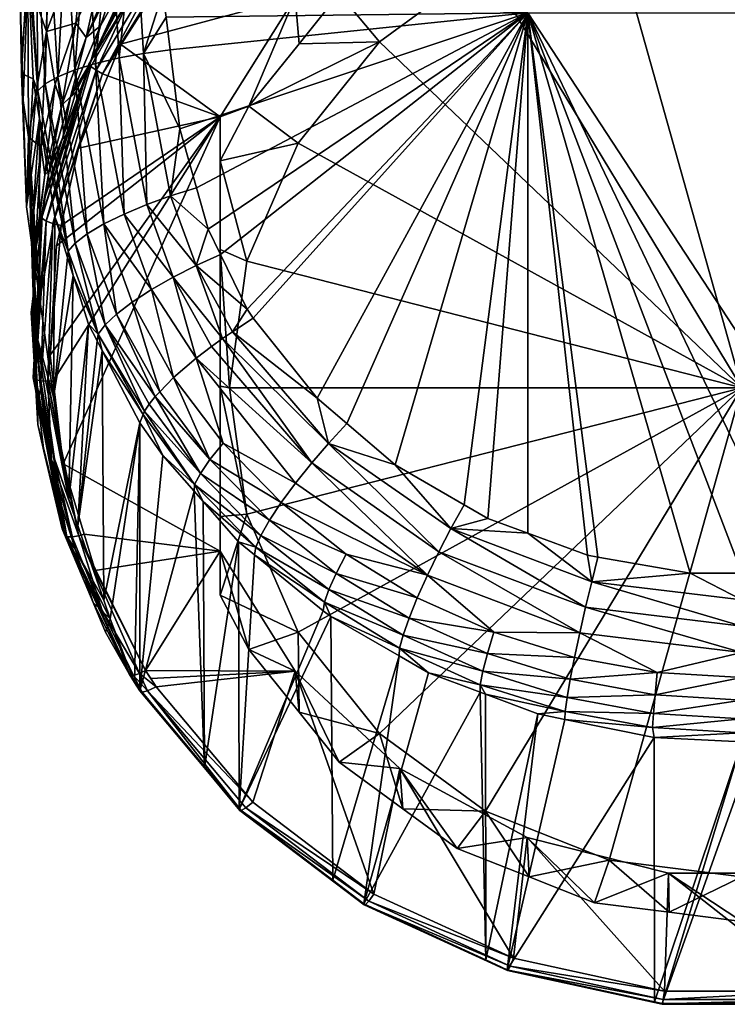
# Model space of a CAD drawing. Extents: x -0.027 to 0.027, y -0.146 to 0.027.
# Tile 1 of 101: x -0.015 to 0, y -0.146 to -0.125. Entities that reach past the tile are written whole.
import ezdxf

# ---------------------------------------------------------------- set-up
doc = ezdxf.new("R2010")
doc.units = 0
doc.layers.add('mesh', color=7, linetype='CONTINUOUS')

msp = doc.modelspace()

# ---------------------------------------------------------------- meshes
at = {"layer": 'mesh'}
mesh = msp.add_polyface(dxfattribs=at)
corners = [(-0.014575, -0.122869, 0.101154), (-0.014659, -0.12563, 0.100015), (-0.013842, -0.123483, 0.098548), (-0.015052, -0.124513, 0.102873), (-0.015216, -0.124864, 0.105062), (-0.015178, -0.126115, 0.104566), (-0.015056, -0.120748, 0.103943), (-0.014044, -0.125455, 0.097552), (-0.013823, -0.125761, 0.09605), (-0.013479, -0.124213, 0.096947), (-0.014152, -0.127013, 0.095217), (-0.013522, -0.125513, 0.094742), (-0.01372, -0.121294, 0.099443), (-0.013259, -0.122473, 0.097828), (-0.014474, -0.126746, 0.09817), (-0.015188, -0.126517, 0.106142), (-0.01505, -0.12409, 0.113822), (-0.014939, -0.126634, 0.114441), (-0.015062, -0.1238, 0.113751), (-0.015138, -0.121109, 0.1119), (-0.015105, -0.122823, 0.113513), (-0.015205, -0.12192, 0.109299), (-0.015033, -0.123676, 0.114249), (-0.014248, -0.123303, 0.115679), (-0.014006, -0.120223, 0.115152), (-0.013807, -0.123203, 0.11604), (-0.013421, -0.120131, 0.115514), (-0.013312, -0.123126, 0.116307), (-0.014842, -0.126881, 0.115034), (-0.014609, -0.123419, 0.115243), (-0.01449, -0.120345, 0.11467), (-0.014873, -0.123546, 0.114756), (-0.014608, -0.120393, 0.114479), (-0.014847, -0.120491, 0.114093), (-0.013624, -0.126307, 0.11681), (-0.014063, -0.126443, 0.116456), (-0.014423, -0.126589, 0.116024), (-0.014684, -0.126738, 0.11554), (-0.015224, -0.123071, 0.105601), (-0.015057, -0.120653, 0.113452)]
mesh.append_faces([[corners[k] for k in face] for face in [(0, 1, 2, 2), (3, 4, 5, 5), (6, 4, 3, 3), (7, 8, 9, 9), (8, 10, 11, 11), (0, 3, 1, 1), (0, 6, 3, 3), (12, 0, 2, 2), (2, 9, 13, 13), (2, 7, 9, 9), (1, 7, 2, 2), (1, 14, 7, 7), (15, 16, 17, 17), (15, 5, 4, 4), (18, 19, 20, 20), (16, 21, 18, 18), (20, 22, 18, 18), (23, 24, 25, 25), (26, 27, 25, 25), (28, 17, 16, 16), (29, 30, 23, 23), (31, 32, 29, 29), (22, 33, 31, 31), (34, 25, 27, 27), (35, 25, 34, 34), (35, 23, 25, 25), (36, 23, 35, 35), (36, 29, 23, 23), (37, 29, 36, 36), (37, 31, 29, 29), (28, 22, 31, 31), (16, 22, 28, 28), (16, 18, 22, 22), (6, 38, 4, 4), (15, 38, 16, 16), (4, 38, 15, 15), (16, 38, 21, 21), (20, 39, 22, 22)]])
mesh = msp.add_polyface(dxfattribs=at)
corners = [(-0.012134, -0.122542, 0.095445), (-0.012336, -0.123116, 0.095065), (-0.011379, -0.121925, 0.094621), (-0.012958, -0.12374, 0.095956), (-0.013154, -0.124399, 0.095544), (-0.013823, -0.125761, 0.09605), (-0.012644, -0.122291, 0.096758), (-0.012782, -0.123033, 0.096363), (-0.011954, -0.121929, 0.095811), (-0.013479, -0.124213, 0.096947), (-0.011764, -0.122763, 0.093872), (-0.012723, -0.12409, 0.094292), (-0.013522, -0.125513, 0.094742), (-0.013259, -0.122473, 0.097828), (-0.012794, -0.123073, 0.116475), (-0.012238, -0.123043, 0.116545), (-0.012204, -0.124807, 0.116986), (-0.012613, -0.126094, 0.117227), (-0.01313, -0.126189, 0.117069), (-0.013312, -0.123126, 0.116307), (-0.013732, -0.126285, 0.094045), (-0.012989, -0.124763, 0.093573), (-0.01199, -0.12336, 0.093137), (-0.011646, -0.122876, 0.092987), (-0.012, -0.123401, 0.092987), (-0.013097, -0.125901, 0.09349), (-0.011843, -0.123885, 0.092862), (-0.011683, -0.123704, 0.092805), (-0.011877, -0.123545, 0.092827), (-0.012892, -0.124903, 0.093308), (-0.013615, -0.126451, 0.093733), (-0.013477, -0.126526, 0.093691), (-0.012968, -0.12482, 0.093431), (-0.010863, -0.1221, 0.092579), (-0.013767, -0.12632, 0.09394), (-0.012808, -0.120079, 0.115721)]
mesh.append_faces([[corners[k] for k in face] for face in [(0, 1, 2, 2), (3, 1, 0, 0), (3, 4, 1, 1), (5, 4, 3, 3), (6, 7, 8, 8), (9, 7, 6, 6), (7, 0, 8, 8), (7, 3, 0, 0), (9, 3, 7, 7), (9, 5, 3, 3), (1, 10, 2, 2), (1, 11, 10, 10), (4, 11, 1, 1), (4, 12, 11, 11), (5, 12, 4, 4), (13, 9, 6, 6), (14, 15, 16, 16), (17, 14, 16, 16), (18, 14, 17, 17), (18, 19, 14, 14), (12, 20, 11, 11), (10, 21, 22, 22), (11, 21, 10, 10), (20, 21, 11, 11), (23, 10, 22, 22), (24, 22, 21, 21), (25, 26, 27, 27), (28, 29, 30, 30), (30, 31, 28, 28), (31, 27, 28, 28), (32, 29, 24, 24), (33, 22, 24, 24), (28, 24, 29, 29), (21, 32, 24, 24), (21, 34, 32, 32), (32, 34, 29, 29), (35, 14, 19, 19), (35, 15, 14, 14)]])
mesh = msp.add_polyface(dxfattribs=at)
corners = [(0.003015, -0.136735, 0.120138), (0.001146, -0.137048, 0.120228), (-0.004511, -0.125236, 0.117421), (-0.011845, -0.127687, 0.117705), (-0.012053, -0.126018, 0.117288), (-0.011247, -0.129803, 0.118243), (-0.011494, -0.12893, 0.118021), (-0.010989, -0.130332, 0.118382), (-0.010426, -0.131486, 0.118683), (-0.010305, -0.131675, 0.118734), (-0.008954, -0.133361, 0.119191), (-0.008324, -0.133899, 0.11934), (-0.007308, -0.134766, 0.11958), (-0.005856, -0.13561, 0.119818), (-0.005354, -0.135901, 0.119901), (-0.003252, -0.136674, 0.120121), (-0.004511, -0.136211, 0.119989), (-0.012238, -0.123043, 0.116545), (-0.012296, -0.120059, 0.115799), (-0.012139, -0.125331, 0.117116), (0.004511, -0.125236, 0.117421), (-0.007207, -0.122851, 0.09254), (-0.010267, -0.122103, 0.092307), (-0.009414, -0.124907, 0.09318), (-0.008485, -0.124834, 0.089903), (-0.009334, -0.12589, 0.090232), (-0.007145, -0.123852, 0.089597), (-0.006, -0.123013, 0.089336), (-0.004524, -0.1214, 0.092088), (-0.004485, -0.122414, 0.089149), (-0.007637, -0.12585, 0.089494), (-0.010392, -0.127207, 0.090642), (-0.009353, -0.127986, 0.090159), (-0.0054, -0.124212, 0.088983), (-0.002795, -0.123182, 0.088663), (-0.003106, -0.121869, 0.088979), (0, -0.12283, 0.088553), (0, -0.133142, 0.091765), (-0.010432, -0.130473, 0.090933), (-0.0108, -0.133142, 0.091765)]
mesh.append_faces([[corners[k] for k in face] for face in [(0, 1, 2, 2), (3, 4, 2, 2), (2, 5, 6, 6), (7, 5, 2, 2), (2, 8, 7, 7), (2, 9, 8, 8), (10, 9, 2, 2), (2, 11, 10, 10), (2, 12, 11, 11), (13, 12, 2, 2), (2, 14, 13, 13), (15, 16, 2, 2), (17, 18, 2, 2), (4, 19, 2, 2), (20, 0, 2, 2), (21, 22, 23, 23), (24, 23, 25, 25), (24, 21, 23, 23), (26, 21, 24, 24), (27, 21, 26, 26), (27, 28, 21, 21), (29, 28, 27, 27), (30, 31, 32, 32), (30, 25, 31, 31), (30, 24, 25, 25), (33, 24, 30, 30), (33, 26, 24, 24), (33, 27, 26, 26), (34, 27, 33, 33), (34, 29, 27, 27), (34, 35, 29, 29), (36, 35, 34, 34), (37, 34, 33, 33), (37, 36, 34, 34), (37, 32, 38, 38), (37, 30, 32, 32), (33, 30, 37, 37), (38, 39, 37, 37)]])
mesh = msp.add_polyface(dxfattribs=at)
corners = [(-0.004511, -0.125236, 0.117421), (-0.011494, -0.12893, 0.118021), (-0.011845, -0.127687, 0.117705), (-0.012204, -0.124807, 0.116986), (-0.012238, -0.123043, 0.116545), (-0.012139, -0.125331, 0.117116), (-0.013097, -0.125901, 0.09349), (-0.009414, -0.124907, 0.09318), (-0.011843, -0.123885, 0.092862), (-0.011, -0.127433, 0.093967), (-0.011646, -0.122876, 0.092987), (-0.010655, -0.121549, 0.093488), (-0.011764, -0.122763, 0.093872), (-0.01074, -0.131965, 0.118709), (-0.00871, -0.134316, 0.119374), (-0.01095, -0.132105, 0.118697), (-0.010305, -0.131675, 0.118734), (-0.008954, -0.133361, 0.119191), (-0.011504, -0.130567, 0.118362), (-0.010989, -0.130332, 0.118382), (-0.010426, -0.131486, 0.118683), (-0.011247, -0.129803, 0.118243), (-0.011985, -0.130811, 0.118242), (-0.011177, -0.132276, 0.118611), (-0.012043, -0.1291, 0.117983), (-0.010392, -0.127207, 0.090642), (-0.011, -0.128357, 0.091), (-0.009334, -0.12589, 0.090232), (-0.0108, -0.133142, 0.091765), (-0.011, -0.130227, 0.091212), (-0.011, -0.133107, 0.091875), (-0.010432, -0.130473, 0.090933), (-0.009353, -0.127986, 0.090159), (-0.011, -0.136591, 0.096819), (-0.011683, -0.123704, 0.092805), (-0.010267, -0.122103, 0.092307), (-0.010876, -0.1221, 0.092745), (-0.009474, -0.121106, 0.092066), (-0.010799, -0.122199, 0.092464), (-0.011877, -0.123545, 0.092827), (-0.010644, -0.122372, 0.092398), (-0.010863, -0.1221, 0.092579), (-0.012, -0.123401, 0.092987), (-0.01199, -0.12336, 0.093137), (-0.010934, -0.134314, 0.118502), (-0.01198, -0.13293, 0.118121), (-0.011502, -0.132521, 0.118489)]
mesh.append_faces([[corners[k] for k in face] for face in [(0, 1, 2, 2), (0, 3, 4, 4), (0, 5, 3, 3), (6, 7, 8, 8), (6, 9, 7, 7), (10, 11, 12, 12), (13, 14, 15, 15), (16, 17, 13, 13), (18, 19, 20, 20), (18, 21, 19, 19), (13, 20, 16, 16), (13, 18, 20, 20), (15, 18, 13, 13), (15, 22, 18, 18), (23, 22, 15, 15), (24, 21, 18, 18), (25, 9, 26, 26), (25, 7, 9, 9), (27, 7, 25, 25), (28, 29, 30, 30), (31, 29, 28, 28), (31, 26, 29, 29), (32, 26, 31, 31), (32, 25, 26, 26), (29, 26, 9, 9), (33, 29, 9, 9), (33, 30, 29, 29), (7, 34, 8, 8), (7, 35, 34, 34), (36, 11, 10, 10), (37, 38, 39, 39), (39, 34, 40, 40), (34, 35, 40, 40), (41, 42, 38, 38), (36, 43, 41, 41), (36, 10, 43, 43), (38, 42, 39, 39), (44, 45, 46, 46)]])
mesh = msp.add_polyface(dxfattribs=at)
corners = [(-0.013097, -0.125901, 0.09349), (-0.013368, -0.12657, 0.093698), (-0.011, -0.127433, 0.093967), (-0.014582, -0.132458, 0.095532), (-0.014518, -0.132997, 0.0957), (-0.011845, -0.127687, 0.117705), (-0.011494, -0.12893, 0.118021), (-0.012043, -0.1291, 0.117983), (-0.013423, -0.131819, 0.116823), (-0.012371, -0.133329, 0.117582), (-0.012492, -0.133493, 0.117265), (-0.013182, -0.13159, 0.117289), (-0.012596, -0.133635, 0.11699), (-0.013567, -0.132012, 0.116327), (-0.012624, -0.133709, 0.116781), (-0.013483, -0.132362, 0.11588), (-0.012546, -0.129281, 0.117846), (-0.012613, -0.126094, 0.117227), (-0.01313, -0.126189, 0.117069), (-0.013025, -0.129481, 0.117607), (-0.013624, -0.126307, 0.11681), (-0.013451, -0.129691, 0.11727), (-0.012053, -0.126018, 0.117288), (-0.012139, -0.125331, 0.117116), (-0.012273, -0.13323, 0.117718), (-0.01285, -0.131337, 0.117696), (-0.012442, -0.131073, 0.118019), (-0.011985, -0.130811, 0.118242), (-0.011504, -0.130567, 0.118362), (-0.011247, -0.129803, 0.118243), (-0.012204, -0.124807, 0.116986), (-0.013312, -0.123126, 0.116307), (-0.013984, -0.128089, 0.094171), (-0.013477, -0.126526, 0.093691), (-0.011683, -0.123704, 0.092805), (-0.013732, -0.126285, 0.094045), (-0.013767, -0.12632, 0.09394), (-0.012989, -0.124763, 0.093573), (-0.01198, -0.13293, 0.118121), (-0.011502, -0.132521, 0.118489), (-0.011177, -0.132276, 0.118611)]
mesh.append_faces([[corners[k] for k in face] for face in [(0, 1, 2, 2), (3, 4, 2, 2), (5, 6, 7, 7), (8, 9, 10, 10), (8, 11, 9, 9), (12, 8, 10, 10), (12, 13, 8, 8), (14, 15, 13, 13), (16, 17, 7, 7), (16, 18, 17, 17), (19, 18, 16, 16), (19, 20, 18, 18), (21, 20, 19, 19), (17, 5, 7, 7), (17, 22, 5, 5), (23, 22, 17, 17), (11, 24, 9, 9), (11, 25, 24, 24), (21, 25, 11, 11), (21, 26, 25, 25), (19, 26, 21, 21), (19, 27, 26, 26), (16, 27, 19, 19), (16, 28, 27, 27), (7, 28, 16, 16), (6, 29, 7, 7), (17, 30, 23, 23), (20, 31, 18, 18), (2, 1, 32, 32), (0, 33, 1, 1), (0, 34, 33, 33), (35, 36, 37, 37), (25, 38, 24, 24), (26, 38, 25, 25), (26, 39, 38, 38), (27, 39, 26, 26), (40, 39, 27, 27)]])
mesh = msp.add_polyface(dxfattribs=at)
corners = [(-0.014605, -0.128572, 0.09571), (-0.014317, -0.127859, 0.094533), (-0.014152, -0.127013, 0.095217), (-0.014039, -0.126912, 0.09424), (-0.015052, -0.124513, 0.102873), (-0.015149, -0.12709, 0.10418), (-0.015041, -0.127857, 0.101484), (-0.015178, -0.126115, 0.104566), (-0.014044, -0.125455, 0.097552), (-0.014339, -0.127186, 0.096576), (-0.013823, -0.125761, 0.09605), (-0.014474, -0.126746, 0.09817), (-0.014695, -0.128657, 0.097115), (-0.014659, -0.12563, 0.100015), (-0.014769, -0.12807, 0.098794), (-0.015081, -0.129329, 0.103293), (-0.014881, -0.127009, 0.114533), (-0.014809, -0.127466, 0.114645), (-0.014939, -0.126634, 0.114441), (-0.015188, -0.126517, 0.106142), (-0.013451, -0.129691, 0.11727), (-0.014063, -0.126443, 0.116456), (-0.013624, -0.126307, 0.11681), (-0.013799, -0.129899, 0.116852), (-0.014423, -0.126589, 0.116024), (-0.014052, -0.130093, 0.116377), (-0.014684, -0.126738, 0.11554), (-0.014203, -0.130265, 0.115876), (-0.014842, -0.126881, 0.115034), (-0.014873, -0.123546, 0.114756), (-0.013732, -0.126285, 0.094045), (-0.013522, -0.125513, 0.094742), (-0.014528, -0.129684, 0.094699), (-0.013477, -0.126526, 0.093691), (-0.013615, -0.126451, 0.093733), (-0.013984, -0.128089, 0.094171), (-0.013368, -0.12657, 0.093698), (-0.014762, -0.129564, 0.094951), (-0.013767, -0.12632, 0.09394), (-0.01475, -0.129533, 0.095052), (-0.014664, -0.129634, 0.094783), (-0.013723, -0.126371, 0.093837), (-0.012892, -0.124903, 0.093308)]
mesh.append_faces([[corners[k] for k in face] for face in [(0, 1, 2, 2), (1, 3, 2, 2), (4, 5, 6, 6), (4, 7, 5, 5), (8, 9, 10, 10), (11, 9, 8, 8), (11, 12, 9, 9), (9, 2, 10, 10), (9, 0, 2, 2), (12, 0, 9, 9), (13, 6, 14, 14), (13, 4, 6, 6), (14, 11, 13, 13), (14, 12, 11, 11), (15, 16, 17, 17), (15, 18, 16, 16), (19, 18, 15, 15), (19, 5, 7, 7), (15, 5, 19, 19), (20, 21, 22, 22), (23, 24, 21, 21), (25, 26, 24, 24), (27, 28, 26, 26), (28, 16, 18, 18), (17, 16, 28, 28), (28, 29, 26, 26), (2, 30, 31, 31), (2, 3, 30, 30), (32, 33, 34, 34), (32, 35, 33, 33), (35, 36, 33, 33), (3, 1, 30, 30), (30, 37, 38, 38), (39, 37, 30, 30), (40, 41, 38, 38), (34, 41, 40, 40), (42, 41, 34, 34), (42, 38, 41, 41)]])
mesh = msp.add_polyface(dxfattribs=at)
corners = [(-0.004511, -0.125236, 0.117421), (-0.003031, -0.136713, 0.120132), (-0.003252, -0.136674, 0.120121), (-0.001086, -0.137053, 0.120229), (0.000001, -0.13705, 0.120229), (0.001146, -0.137048, 0.120228), (-0.004511, -0.136211, 0.119989), (-0.005354, -0.135901, 0.119901), (0.000001, -0.139728, 0.119572), (-0.001827, -0.139618, 0.11954), (0.000001, -0.139255, 0.119911), (-0.00186, -0.140009, 0.119123), (-0.003683, -0.139674, 0.119025), (-0.005515, -0.139405, 0.118396), (-0.003722, -0.139966, 0.118559), (-0.004302, -0.14002, 0.118003), (-0.005401, -0.139605, 0.117886), (-0.003618, -0.13929, 0.119444), (-0.003528, -0.138828, 0.119787), (-0.001782, -0.139148, 0.11988), (-0.00536, -0.138747, 0.119285), (-0.005457, -0.13912, 0.118864), (-0.003163, -0.137236, 0.120201), (0.000001, -0.137617, 0.120312), (-0.005227, -0.138299, 0.119632), (-0.006627, -0.137095, 0.119681), (-0.003417, -0.138312, 0.120032), (0.000001, -0.138168, 0.120286), (-0.003293, -0.137771, 0.12017), (-0.006134, -0.136112, 0.119879), (-0.006387, -0.1366, 0.119833), (0.000001, -0.138724, 0.120153), (0, -0.133142, 0.091765), (-0.007637, -0.140433, 0.094036), (-0.0054, -0.142072, 0.094546), (-0.009353, -0.138297, 0.093371), (-0.002795, -0.143102, 0.094867), (0, -0.143453, 0.094976)]
mesh.append_faces([[corners[k] for k in face] for face in [(0, 1, 2, 2), (0, 3, 1, 1), (0, 4, 3, 3), (0, 5, 4, 4), (0, 6, 7, 7), (8, 9, 10, 10), (11, 9, 8, 8), (11, 12, 9, 9), (13, 12, 14, 14), (14, 15, 16, 16), (17, 18, 19, 19), (17, 20, 18, 18), (21, 20, 17, 17), (17, 12, 21, 21), (17, 9, 12, 12), (19, 9, 17, 17), (19, 10, 9, 9), (3, 22, 1, 1), (3, 23, 22, 22), (4, 23, 3, 3), (2, 22, 6, 6), (2, 1, 22, 22), (24, 25, 26, 26), (27, 22, 23, 23), (28, 22, 27, 27), (28, 29, 22, 22), (30, 29, 28, 28), (31, 28, 27, 27), (26, 28, 31, 31), (26, 30, 28, 28), (24, 18, 20, 20), (26, 18, 24, 24), (26, 19, 18, 18), (31, 19, 26, 26), (31, 10, 19, 19), (32, 33, 34, 34), (35, 33, 32, 32), (36, 37, 32, 32)]])
mesh = msp.add_polyface(dxfattribs=at)
corners = [(-0.014582, -0.132458, 0.095532), (-0.011, -0.127433, 0.093967), (-0.014448, -0.130148, 0.094812), (-0.014605, -0.128572, 0.09571), (-0.014712, -0.129205, 0.09495), (-0.014317, -0.127859, 0.094533), (-0.015041, -0.127857, 0.101484), (-0.015081, -0.129329, 0.103293), (-0.014981, -0.130031, 0.102934), (-0.015149, -0.12709, 0.10418), (-0.014956, -0.130756, 0.100045), (-0.014928, -0.129412, 0.09942), (-0.014917, -0.131665, 0.098211), (-0.014858, -0.132085, 0.100667), (-0.014802, -0.131285, 0.102293), (-0.014695, -0.128657, 0.097115), (-0.014875, -0.130171, 0.096215), (-0.014769, -0.12807, 0.098794), (-0.014889, -0.130156, 0.097662), (-0.014809, -0.127466, 0.114645), (-0.014485, -0.12954, 0.115154), (-0.014203, -0.130265, 0.115876), (-0.014216, -0.130396, 0.115372), (-0.014097, -0.130776, 0.115468), (-0.013799, -0.129899, 0.116852), (-0.013423, -0.131819, 0.116823), (-0.014052, -0.130093, 0.116377), (-0.013451, -0.129691, 0.11727), (-0.013182, -0.13159, 0.117289), (-0.014063, -0.126443, 0.116456), (-0.014423, -0.126589, 0.116024), (-0.014684, -0.126738, 0.11554), (-0.014842, -0.126881, 0.115034), (-0.014352, -0.129722, 0.09468), (-0.013984, -0.128089, 0.094171), (-0.01475, -0.129533, 0.095052), (-0.014936, -0.13115, 0.095553), (-0.014528, -0.129684, 0.094699), (-0.014629, -0.133003, 0.095709), (-0.013615, -0.126451, 0.093733), (-0.014664, -0.129634, 0.094783), (-0.013732, -0.126285, 0.094045), (-0.014942, -0.132935, 0.095999), (-0.014762, -0.129564, 0.094951), (-0.013767, -0.12632, 0.09394)]
mesh.append_faces([[corners[k] for k in face] for face in [(0, 1, 2, 2), (3, 4, 5, 5), (6, 7, 8, 8), (6, 9, 7, 7), (10, 11, 6, 6), (10, 12, 11, 11), (6, 13, 10, 10), (8, 14, 6, 6), (15, 16, 3, 3), (17, 11, 18, 18), (17, 6, 11, 11), (18, 15, 17, 17), (18, 16, 15, 15), (14, 19, 20, 20), (8, 19, 14, 14), (8, 7, 19, 19), (21, 22, 20, 20), (19, 21, 20, 20), (21, 23, 22, 22), (24, 25, 26, 26), (27, 28, 24, 24), (24, 29, 27, 27), (26, 30, 24, 24), (21, 31, 26, 26), (19, 32, 21, 21), (1, 33, 2, 2), (1, 34, 33, 33), (35, 16, 36, 36), (35, 3, 16, 16), (35, 4, 3, 3), (37, 38, 33, 33), (33, 34, 37, 37), (39, 40, 37, 37), (41, 4, 35, 35), (41, 5, 4, 4), (35, 42, 43, 43), (42, 40, 43, 43), (40, 44, 43, 43)]])
mesh = msp.add_polyface(dxfattribs=at)
corners = [(-0.014802, -0.131285, 0.102293), (-0.01451, -0.133342, 0.101241), (-0.014858, -0.132085, 0.100667), (-0.014844, -0.133405, 0.097237), (-0.014917, -0.131665, 0.098211), (-0.014783, -0.133165, 0.098756), (-0.014956, -0.130756, 0.100045), (-0.015041, -0.127857, 0.101484), (-0.014955, -0.131789, 0.096726), (-0.014889, -0.130156, 0.097662), (-0.014928, -0.129412, 0.09942), (-0.014875, -0.130171, 0.096215), (-0.014936, -0.13115, 0.095553), (-0.014983, -0.131557, 0.09568), (-0.013999, -0.136052, 0.09982), (-0.013775, -0.131803, 0.115729), (-0.013593, -0.132152, 0.115824), (-0.014216, -0.130396, 0.115372), (-0.014097, -0.130776, 0.115468), (-0.014485, -0.12954, 0.115154), (-0.013567, -0.132012, 0.116327), (-0.013483, -0.132362, 0.11588), (-0.014203, -0.130265, 0.115876), (-0.014052, -0.130093, 0.116377), (-0.013423, -0.131819, 0.116823), (-0.013799, -0.129899, 0.116852), (-0.013182, -0.13159, 0.117289), (-0.011, -0.127433, 0.093967), (-0.014518, -0.132997, 0.0957), (-0.014311, -0.134747, 0.096245), (-0.014908, -0.132821, 0.096072), (-0.01419, -0.135501, 0.100133), (-0.014629, -0.133003, 0.095709), (-0.014582, -0.132458, 0.095532), (-0.014352, -0.129722, 0.09468), (-0.014448, -0.130148, 0.094812), (-0.014528, -0.129684, 0.094699), (-0.014778, -0.132995, 0.095771), (-0.014664, -0.129634, 0.094783), (-0.01475, -0.129533, 0.095052), (-0.014942, -0.132935, 0.095999), (-0.014895, -0.132966, 0.09589)]
mesh.append_faces([[corners[k] for k in face] for face in [(0, 1, 2, 2), (3, 4, 5, 5), (6, 5, 4, 4), (6, 2, 5, 5), (7, 0, 2, 2), (8, 4, 3, 3), (9, 4, 8, 8), (9, 10, 4, 4), (8, 11, 9, 9), (8, 12, 11, 11), (13, 12, 8, 8), (14, 15, 16, 16), (1, 17, 18, 18), (1, 19, 17, 17), (0, 19, 1, 1), (20, 15, 18, 18), (20, 16, 15, 15), (21, 16, 20, 20), (22, 20, 18, 18), (23, 20, 22, 22), (23, 24, 20, 20), (25, 26, 24, 24), (27, 28, 29, 29), (8, 30, 13, 13), (8, 3, 30, 30), (31, 18, 15, 15), (31, 1, 18, 18), (32, 28, 33, 33), (34, 33, 35, 35), (34, 32, 33, 33), (36, 37, 32, 32), (36, 38, 37, 37), (12, 30, 39, 39), (13, 30, 12, 12), (40, 39, 30, 30), (41, 38, 40, 40), (37, 38, 41, 41)]])
mesh = msp.add_polyface(dxfattribs=at)
corners = [(-0.013862, -0.13623, 0.096707), (-0.013631, -0.136993, 0.096944), (-0.011, -0.136591, 0.096819), (-0.011537, -0.135184, 0.117193), (-0.011545, -0.135327, 0.116692), (-0.012206, -0.134575, 0.116483), (-0.011355, -0.135544, 0.116752), (-0.012371, -0.133329, 0.117582), (-0.011213, -0.134655, 0.118122), (-0.011415, -0.134949, 0.117676), (-0.008954, -0.133361, 0.119191), (-0.008324, -0.133899, 0.11934), (-0.00871, -0.134316, 0.119374), (-0.00996, -0.135937, 0.118481), (-0.008553, -0.137059, 0.118799), (-0.01014, -0.136256, 0.118043), (-0.009712, -0.135563, 0.118851), (-0.00834, -0.136655, 0.11916), (-0.009409, -0.135152, 0.119129), (-0.006627, -0.137095, 0.119681), (-0.01074, -0.131965, 0.118709), (-0.009068, -0.134729, 0.119304), (-0.01095, -0.132105, 0.118697), (-0.011177, -0.132276, 0.118611), (-0.012624, -0.133709, 0.116781), (-0.012596, -0.133635, 0.11699), (-0.012492, -0.133493, 0.117265), (-0.012273, -0.13323, 0.117718), (-0.010934, -0.134314, 0.118502), (-0.010248, -0.136507, 0.117565), (-0.010609, -0.136393, 0.116988), (-0.010271, -0.136668, 0.117065), (-0.010432, -0.13581, 0.092596), (-0.011, -0.133107, 0.091875), (-0.011, -0.135855, 0.092965), (-0.0108, -0.133142, 0.091765), (-0.011, -0.137515, 0.093852), (-0.012689, -0.139531, 0.098154), (-0.011, -0.127433, 0.093967), (-0.014311, -0.134747, 0.096245), (-0.011502, -0.132521, 0.118489), (-0.01198, -0.13293, 0.118121)]
mesh.append_faces([[corners[k] for k in face] for face in [(0, 1, 2, 2), (3, 4, 5, 5), (3, 6, 4, 4), (7, 8, 9, 9), (10, 11, 12, 12), (13, 14, 15, 15), (16, 17, 13, 13), (18, 19, 16, 16), (20, 10, 12, 12), (21, 22, 12, 12), (23, 22, 21, 21), (24, 3, 5, 5), (25, 3, 24, 24), (25, 9, 3, 3), (26, 9, 25, 25), (26, 7, 9, 9), (7, 27, 8, 8), (16, 28, 18, 18), (16, 8, 28, 28), (13, 8, 16, 16), (13, 9, 8, 8), (15, 9, 13, 13), (15, 3, 9, 9), (29, 3, 15, 15), (29, 6, 3, 3), (30, 6, 29, 29), (29, 31, 30, 30), (32, 33, 34, 34), (35, 33, 32, 32), (2, 36, 34, 34), (34, 33, 2, 2), (37, 5, 4, 4), (38, 39, 2, 2), (40, 23, 21, 21), (18, 40, 21, 21), (8, 41, 28, 28), (8, 27, 41, 41), (18, 28, 40, 40)]])
mesh = msp.add_polyface(dxfattribs=at)
corners = [(-0.014491, -0.134639, 0.099293), (-0.013999, -0.136052, 0.09982), (-0.013453, -0.137625, 0.098926), (-0.014712, -0.134481, 0.096587), (-0.014843, -0.133919, 0.096412), (-0.014844, -0.133405, 0.097237), (-0.014058, -0.136549, 0.09823), (-0.014543, -0.134999, 0.09774), (-0.014329, -0.136117, 0.097094), (-0.014783, -0.133165, 0.098756), (-0.014858, -0.132085, 0.100667), (-0.013483, -0.132362, 0.11588), (-0.012689, -0.133881, 0.116292), (-0.013593, -0.132152, 0.115824), (-0.012624, -0.133709, 0.116781), (-0.012206, -0.134575, 0.116483), (-0.013567, -0.132012, 0.116327), (-0.012596, -0.133635, 0.11699), (-0.014311, -0.134747, 0.096245), (-0.013862, -0.13623, 0.096707), (-0.011, -0.136591, 0.096819), (-0.01419, -0.135501, 0.100133), (-0.01428, -0.136235, 0.09713), (-0.014908, -0.132821, 0.096072), (-0.01451, -0.133342, 0.101241), (-0.013775, -0.131803, 0.115729), (-0.013631, -0.136993, 0.096944), (-0.013979, -0.136262, 0.096724), (-0.014629, -0.133003, 0.095709), (-0.014518, -0.132997, 0.0957), (-0.014552, -0.134659, 0.096289), (-0.01412, -0.136287, 0.096795), (-0.014778, -0.132995, 0.095771), (-0.014942, -0.132935, 0.095999), (-0.014231, -0.136285, 0.09692), (-0.014895, -0.132966, 0.09589)]
mesh.append_faces([[corners[k] for k in face] for face in [(0, 1, 2, 2), (3, 4, 5, 5), (6, 7, 0, 0), (8, 7, 6, 6), (5, 8, 3, 3), (5, 7, 8, 8), (9, 7, 5, 5), (9, 0, 7, 7), (10, 0, 9, 9), (2, 11, 12, 12), (1, 11, 2, 2), (1, 13, 11, 11), (14, 15, 12, 12), (14, 16, 17, 17), (12, 11, 14, 14), (18, 19, 20, 20), (0, 21, 1, 1), (6, 22, 8, 8), (5, 4, 23, 23), (10, 21, 0, 0), (24, 21, 10, 10), (21, 25, 1, 1), (26, 19, 27, 27), (18, 27, 19, 19), (18, 28, 27, 27), (28, 18, 29, 29), (27, 30, 31, 31), (28, 30, 27, 27), (28, 32, 30, 30), (22, 3, 8, 8), (22, 4, 3, 3), (23, 4, 22, 22), (33, 23, 22, 22), (32, 34, 30, 30), (35, 34, 32, 32), (33, 34, 35, 35), (30, 34, 31, 31), (22, 34, 33, 33)]])
mesh = msp.add_polyface(dxfattribs=at)
corners = [(-0.006841, -0.137571, 0.119422), (-0.00834, -0.136655, 0.11916), (-0.006627, -0.137095, 0.119681), (-0.008553, -0.137059, 0.118799), (-0.005515, -0.139405, 0.118396), (-0.005518, -0.139561, 0.117874), (-0.006603, -0.139152, 0.117759), (-0.005401, -0.139605, 0.117886), (-0.003722, -0.139966, 0.118559), (-0.005457, -0.13912, 0.118864), (-0.007142, -0.138358, 0.118643), (-0.00536, -0.138747, 0.119285), (-0.007218, -0.138634, 0.118172), (-0.0088, -0.137664, 0.117894), (-0.007224, -0.138795, 0.117659), (-0.003683, -0.139674, 0.119025), (-0.004511, -0.136211, 0.119989), (-0.006134, -0.136112, 0.119879), (-0.005354, -0.135901, 0.119901), (-0.003163, -0.137236, 0.120201), (-0.005856, -0.13561, 0.119818), (-0.007308, -0.134766, 0.11958), (-0.00871, -0.134316, 0.119374), (-0.008324, -0.133899, 0.11934), (-0.009712, -0.135563, 0.118851), (-0.005227, -0.138299, 0.119632), (-0.007015, -0.137999, 0.119069), (-0.008707, -0.1374, 0.118368), (-0.006387, -0.1366, 0.119833), (-0.009068, -0.134729, 0.119304), (-0.003417, -0.138312, 0.120032), (-0.009409, -0.135152, 0.119129), (-0.009353, -0.138297, 0.093371), (-0.009334, -0.139981, 0.094621), (-0.007637, -0.140433, 0.094036), (0, -0.133142, 0.091765), (-0.010432, -0.13581, 0.092596), (-0.0108, -0.133142, 0.091765), (-0.008625, -0.143528, 0.099399), (-0.008666, -0.137966, 0.117427)]
mesh.append_faces([[corners[k] for k in face] for face in [(0, 1, 2, 2), (0, 3, 1, 1), (4, 5, 6, 6), (4, 7, 5, 5), (8, 7, 4, 4), (9, 10, 11, 11), (12, 10, 9, 9), (12, 13, 10, 10), (12, 6, 14, 14), (12, 4, 6, 6), (9, 4, 12, 12), (9, 15, 4, 4), (16, 17, 18, 18), (16, 19, 17, 17), (17, 20, 18, 18), (17, 21, 20, 20), (22, 21, 17, 17), (22, 23, 21, 21), (24, 2, 1, 1), (25, 0, 2, 2), (26, 0, 25, 25), (26, 3, 0, 0), (27, 3, 26, 26), (28, 22, 17, 17), (29, 22, 28, 28), (2, 28, 30, 30), (2, 29, 28, 28), (31, 29, 2, 2), (27, 10, 13, 13), (26, 10, 27, 27), (26, 11, 10, 10), (25, 11, 26, 26), (32, 33, 34, 34), (35, 36, 32, 32), (35, 37, 36, 36), (38, 39, 14, 14), (12, 14, 39, 39), (39, 13, 12, 12)]])
mesh = msp.add_polyface(dxfattribs=at)
corners = [(-0.001677, -0.146124, 0.100207), (0.000002, -0.14061, 0.118169), (0.000284, -0.140624, 0.118173), (-0.00184, -0.146089, 0.100196), (-0.001675, -0.146142, 0.100105), (0.001675, -0.146142, 0.100105), (-0.004942, -0.145431, 0.099883), (-0.004947, -0.145413, 0.099986), (-0.003729, -0.140137, 0.118036), (-0.003722, -0.139966, 0.118559), (-0.00188, -0.140304, 0.118658), (0.000001, -0.139728, 0.119572), (0.000001, -0.140121, 0.119156), (-0.00186, -0.140009, 0.119123), (0.000001, -0.140418, 0.118691), (-0.003683, -0.139674, 0.119025), (-0.001529, -0.144201, 0.095935), (-0.001542, -0.143374, 0.098932), (0, -0.144393, 0.095995), (-0.003106, -0.144002, 0.095873), (-0.004524, -0.142623, 0.098698), (-0.004485, -0.143457, 0.095703), (0, -0.143453, 0.094976), (-0.002795, -0.143102, 0.094867), (0, -0.133142, 0.091765), (-0.0054, -0.142072, 0.094546), (-0.001844, -0.140515, 0.118142), (-0.001632, -0.145864, 0.099707), (0.001632, -0.145864, 0.099707), (-0.001671, -0.146133, 0.100001), (0.001671, -0.146133, 0.100001), (-0.001655, -0.146038, 0.099818), (0.001655, -0.146038, 0.099818), (-0.004929, -0.145424, 0.09978), (-0.004881, -0.145336, 0.099599), (-0.004815, -0.145171, 0.099492)]
mesh.append_faces([[corners[k] for k in face] for face in [(0, 1, 2, 2), (3, 1, 0, 0), (4, 0, 5, 5), (4, 3, 0, 0), (6, 3, 4, 4), (6, 7, 3, 3), (8, 9, 10, 10), (11, 12, 13, 13), (10, 12, 14, 14), (10, 13, 12, 12), (9, 13, 10, 10), (9, 15, 13, 13), (16, 17, 18, 18), (19, 17, 16, 16), (19, 20, 17, 17), (21, 20, 19, 19), (22, 16, 18, 18), (23, 16, 22, 22), (23, 19, 16, 16), (23, 21, 19, 19), (24, 25, 23, 23), (3, 26, 1, 1), (7, 26, 3, 3), (8, 26, 7, 7), (27, 17, 20, 20), (28, 17, 27, 27), (4, 29, 6, 6), (4, 30, 29, 29), (5, 30, 4, 4), (31, 29, 32, 32), (31, 33, 29, 29), (34, 33, 31, 31), (27, 31, 28, 28), (27, 34, 31, 31), (35, 34, 27, 27), (10, 26, 8, 8), (14, 26, 10, 10), (14, 1, 26, 26)]])
mesh = msp.add_polyface(dxfattribs=at)
corners = [(0.003725, -0.140125, 0.118032), (0.00184, -0.146089, 0.100196), (0.002743, -0.140383, 0.118105), (0.004947, -0.145413, 0.099986), (-0.001677, -0.146124, 0.100207), (0.000284, -0.140624, 0.118173), (0.001677, -0.146124, 0.100207), (0.001675, -0.146142, 0.100105), (0.000002, -0.14061, 0.118169), (0.000001, -0.140418, 0.118691), (0.001862, -0.140009, 0.119123), (0.000001, -0.140121, 0.119156), (0.001882, -0.140304, 0.118658), (0.003685, -0.139674, 0.119025), (0.003724, -0.139966, 0.118559), (0.003106, -0.144002, 0.095873), (0.001542, -0.143374, 0.098932), (0.004524, -0.142623, 0.098698), (0.001529, -0.144201, 0.095935), (0, -0.144393, 0.095995), (-0.001542, -0.143374, 0.098932), (0.002795, -0.143102, 0.094867), (0.004485, -0.143457, 0.095703), (0, -0.143453, 0.094976), (0, -0.133142, 0.091765), (0.0054, -0.142072, 0.094546), (0.001885, -0.140468, 0.118129), (0.001632, -0.145864, 0.099707), (0.004815, -0.145171, 0.099492), (0.004929, -0.145424, 0.09978), (0.001671, -0.146133, 0.100001), (0.004942, -0.145431, 0.099883), (0.001655, -0.146038, 0.099818), (0.004881, -0.145336, 0.099599), (-0.001671, -0.146133, 0.100001), (-0.001655, -0.146038, 0.099818)]
mesh.append_faces([[corners[k] for k in face] for face in [(0, 1, 2, 2), (0, 3, 1, 1), (4, 5, 6, 6), (7, 1, 3, 3), (7, 6, 1, 1), (7, 4, 6, 6), (5, 8, 9, 9), (10, 9, 11, 11), (12, 9, 10, 10), (12, 5, 9, 9), (13, 12, 10, 10), (14, 2, 12, 12), (0, 2, 14, 14), (15, 16, 17, 17), (18, 16, 15, 15), (19, 16, 18, 18), (19, 20, 16, 16), (21, 15, 22, 22), (23, 15, 21, 21), (23, 18, 15, 15), (23, 19, 18, 18), (24, 21, 25, 25), (24, 23, 21, 21), (1, 26, 2, 2), (6, 26, 1, 1), (6, 5, 26, 26), (27, 16, 20, 20), (28, 16, 27, 27), (28, 17, 16, 16), (7, 29, 30, 30), (31, 29, 7, 7), (32, 30, 33, 33), (32, 34, 30, 30), (27, 32, 28, 28), (27, 35, 32, 32), (12, 2, 26, 26), (26, 5, 12, 12)]])
mesh = msp.add_polyface(dxfattribs=at)
corners = [(-0.010594, -0.142032, 0.098933), (-0.010609, -0.136393, 0.116988), (-0.010271, -0.136668, 0.117065), (-0.011326, -0.141157, 0.09866), (-0.011355, -0.135544, 0.116752), (-0.011545, -0.135327, 0.116692), (-0.013453, -0.137625, 0.098926), (-0.013319, -0.138012, 0.098706), (-0.014058, -0.136549, 0.09823), (-0.013676, -0.137673, 0.097576), (-0.013415, -0.138297, 0.09777), (-0.014491, -0.134639, 0.099293), (-0.012689, -0.133881, 0.116292), (-0.012803, -0.139355, 0.098099), (-0.0088, -0.137664, 0.117894), (-0.008829, -0.137846, 0.117393), (-0.00996, -0.135937, 0.118481), (-0.00834, -0.136655, 0.11916), (-0.008553, -0.137059, 0.118799), (-0.008707, -0.1374, 0.118368), (-0.01014, -0.136256, 0.118043), (-0.010248, -0.136507, 0.117565), (-0.010392, -0.138664, 0.09421), (-0.011, -0.136591, 0.096819), (-0.009414, -0.139116, 0.097606), (-0.011, -0.137515, 0.093852), (-0.009353, -0.138297, 0.093371), (-0.010432, -0.13581, 0.092596), (-0.011, -0.135855, 0.092965), (-0.012206, -0.134575, 0.116483), (-0.012689, -0.139531, 0.098154), (-0.012569, -0.139104, 0.097602), (-0.013631, -0.136993, 0.096944), (-0.01428, -0.136235, 0.09713), (-0.012914, -0.139178, 0.098043), (-0.013979, -0.136262, 0.096724), (-0.012898, -0.139202, 0.097935), (-0.012827, -0.139208, 0.097775), (-0.014231, -0.136285, 0.09692), (-0.012696, -0.139166, 0.097652), (-0.013489, -0.137839, 0.097284), (-0.01412, -0.136287, 0.096795), (-0.008666, -0.137966, 0.117427)]
mesh.append_faces([[corners[k] for k in face] for face in [(0, 1, 2, 2), (3, 4, 1, 1), (5, 4, 3, 3), (6, 7, 8, 8), (7, 9, 8, 8), (7, 10, 9, 9), (8, 11, 6, 6), (7, 12, 13, 13), (6, 12, 7, 7), (14, 15, 2, 2), (16, 17, 18, 18), (19, 20, 18, 18), (21, 20, 19, 19), (21, 14, 2, 2), (19, 14, 21, 21), (22, 23, 24, 24), (25, 23, 22, 22), (25, 26, 27, 27), (25, 22, 26, 26), (27, 28, 25, 25), (12, 29, 30, 30), (23, 31, 24, 24), (23, 32, 31, 31), (8, 9, 33, 33), (34, 10, 7, 7), (12, 30, 13, 13), (31, 32, 35, 35), (34, 36, 33, 33), (36, 37, 38, 38), (39, 35, 40, 40), (35, 39, 31, 31), (35, 41, 40, 40), (34, 9, 10, 10), (33, 9, 34, 34), (40, 38, 37, 37), (41, 38, 40, 40), (33, 36, 38, 38), (14, 42, 15, 15)]])
mesh = msp.add_polyface(dxfattribs=at)
corners = [(-0.010594, -0.142032, 0.098933), (-0.010271, -0.136668, 0.117065), (-0.008829, -0.137846, 0.117393), (-0.011326, -0.141157, 0.09866), (-0.010609, -0.136393, 0.116988), (-0.010584, -0.142053, 0.098831), (-0.008625, -0.143528, 0.099399), (-0.007962, -0.144045, 0.099451), (-0.009334, -0.139981, 0.094621), (-0.009414, -0.139116, 0.097606), (-0.008485, -0.141037, 0.09495), (-0.010392, -0.138664, 0.09421), (-0.009353, -0.138297, 0.093371), (-0.012689, -0.139531, 0.098154), (-0.011545, -0.135327, 0.116692), (-0.008666, -0.137966, 0.117427), (-0.01235, -0.139446, 0.097708), (-0.010311, -0.14188, 0.098467), (-0.007757, -0.143821, 0.099071), (-0.012461, -0.139276, 0.097655), (-0.012569, -0.139104, 0.097602), (-0.013319, -0.138012, 0.098706), (-0.012803, -0.139355, 0.098099), (-0.012914, -0.139178, 0.098043), (-0.012696, -0.139166, 0.097652), (-0.013489, -0.137839, 0.097284), (-0.012827, -0.139208, 0.097775), (-0.012533, -0.139536, 0.097805), (-0.012898, -0.139202, 0.097935), (-0.012643, -0.139563, 0.097954), (-0.010556, -0.142055, 0.09873), (-0.007941, -0.144042, 0.099349), (-0.010453, -0.141999, 0.09856), (-0.007863, -0.143967, 0.099173)]
mesh.append_faces([[corners[k] for k in face] for face in [(0, 1, 2, 2), (3, 4, 0, 0), (5, 6, 7, 7), (5, 0, 6, 6), (3, 0, 5, 5), (8, 9, 10, 10), (11, 9, 8, 8), (12, 11, 8, 8), (13, 14, 3, 3), (0, 15, 6, 6), (2, 15, 0, 0), (9, 16, 17, 17), (18, 9, 17, 17), (9, 19, 16, 16), (9, 20, 19, 19), (21, 22, 23, 23), (24, 25, 26, 26), (23, 22, 13, 13), (19, 20, 16, 16), (16, 24, 27, 27), (16, 20, 24, 24), (27, 24, 26, 26), (28, 29, 26, 26), (29, 23, 13, 13), (29, 28, 23, 23), (27, 26, 29, 29), (3, 29, 13, 13), (5, 29, 3, 3), (5, 30, 29, 29), (5, 31, 30, 30), (7, 31, 5, 5), (32, 30, 33, 33), (30, 27, 29, 29), (32, 27, 30, 30), (17, 32, 18, 18), (17, 27, 32, 32), (17, 16, 27, 27)]])
mesh = msp.add_polyface(dxfattribs=at)
corners = [(-0.005518, -0.139561, 0.117874), (-0.005401, -0.139605, 0.117886), (-0.005399, -0.145205, 0.099921), (-0.00797, -0.144025, 0.099554), (-0.006603, -0.139152, 0.117759), (-0.007224, -0.138795, 0.117659), (-0.008625, -0.143528, 0.099399), (-0.004302, -0.14002, 0.118003), (-0.004947, -0.145413, 0.099986), (-0.003729, -0.140137, 0.118036), (-0.004942, -0.145431, 0.099883), (-0.007962, -0.144045, 0.099451), (-0.003722, -0.139966, 0.118559), (-0.006, -0.142858, 0.095517), (-0.004524, -0.142623, 0.098698), (-0.004485, -0.143457, 0.095703), (-0.007207, -0.141172, 0.098246), (-0.007145, -0.142019, 0.095255), (-0.008485, -0.141037, 0.09495), (-0.009414, -0.139116, 0.097606), (-0.0054, -0.142072, 0.094546), (-0.002795, -0.143102, 0.094867), (-0.007637, -0.140433, 0.094036), (-0.009334, -0.139981, 0.094621), (-0.007757, -0.143821, 0.099071), (-0.004815, -0.145171, 0.099492), (-0.001632, -0.145864, 0.099707), (-0.004929, -0.145424, 0.09978), (-0.007941, -0.144042, 0.099349), (-0.001671, -0.146133, 0.100001), (-0.004881, -0.145336, 0.099599), (-0.007863, -0.143967, 0.099173), (-0.010556, -0.142055, 0.09873), (-0.010453, -0.141999, 0.09856)]
mesh.append_faces([[corners[k] for k in face] for face in [(0, 1, 2, 2), (3, 0, 2, 2), (3, 4, 0, 0), (3, 5, 4, 4), (6, 5, 3, 3), (7, 2, 1, 1), (7, 8, 2, 2), (9, 8, 7, 7), (10, 2, 8, 8), (11, 2, 10, 10), (11, 3, 2, 2), (11, 6, 3, 3), (9, 7, 12, 12), (13, 14, 15, 15), (13, 16, 14, 14), (17, 16, 13, 13), (18, 16, 17, 17), (18, 19, 16, 16), (20, 15, 21, 21), (20, 13, 15, 15), (20, 17, 13, 13), (22, 17, 20, 20), (22, 18, 17, 17), (22, 23, 18, 18), (24, 16, 19, 19), (25, 16, 24, 24), (25, 14, 16, 16), (26, 14, 25, 25), (11, 27, 28, 28), (10, 27, 11, 11), (10, 29, 27, 27), (30, 28, 27, 27), (31, 28, 30, 30), (31, 32, 28, 28), (25, 31, 30, 30), (24, 31, 25, 25), (24, 33, 31, 31)]])

doc.saveas('drawing.dxf')
